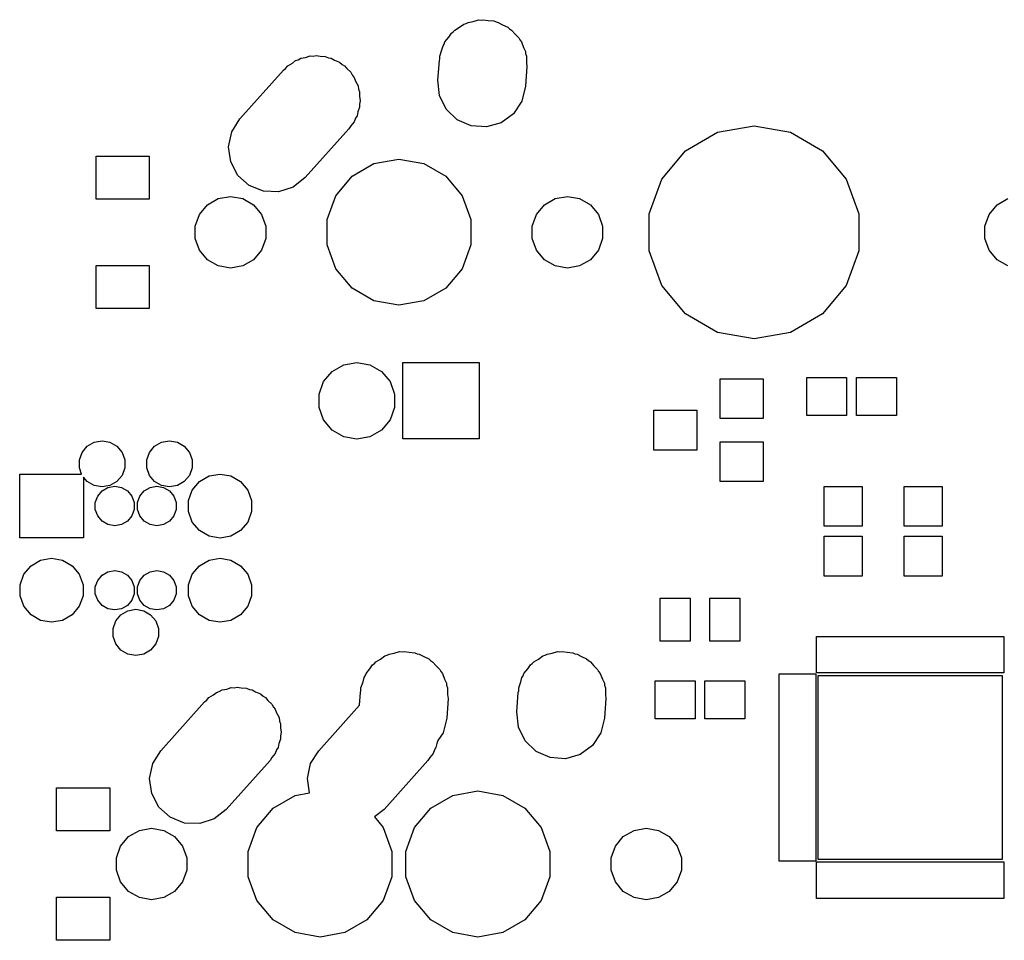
# Model space of a CAD drawing. Extents: x 50 to 349, y -142 to -48.
# Tile 6 of 22: x 50 to 80, y -98 to -70. Entities that reach past the tile are written whole.
import ezdxf

# ---------------------------------------------------------------- set-up
doc = ezdxf.new("R2010")
doc.units = 0
doc.header["$MEASUREMENT"] = 0
doc.layers.add('BLACK', color=7, linetype='CONTINUOUS')

msp = doc.modelspace()

# ---------------------------------------------------------------- linework, layer by layer
at = {"layer": 'Black'}
for p, q in [((64.3877, -69.8014), (64.4525, -69.7899)), ((64.4525, -69.7899), (64.6006, -69.8161)), ((63.5976, -70.1011), (63.7397, -70.0191)), ((63.7397, -70.0191), (63.8709, -69.9235)), ((63.8709, -69.9235), (63.9392, -69.9038)), ((63.9392, -69.9038), (63.9976, -69.8702)), ((63.9976, -69.8702), (64.1492, -69.8434)), ((64.1492, -69.8434), (64.3132, -69.7962)), ((64.3132, -69.7962), (64.3877, -69.8014)), ((64.6006, -69.8161), (64.7722, -69.8279)), ((64.7722, -69.8279), (64.841, -69.8584)), ((64.841, -69.8584), (64.9074, -69.8702)), ((64.9074, -69.8702), (65.0407, -69.9471)), ((65.0407, -69.9471), (65.1928, -70.0147)), ((65.1928, -70.0147), (65.2452, -70.0652)), ((65.2452, -70.0652), (65.3074, -70.1011)), ((63.3006, -70.455), (63.4161, -70.3173)), ((63.4161, -70.3173), (63.4989, -70.1943)), ((63.4989, -70.1943), (63.5514, -70.1561)), ((63.5514, -70.1561), (63.5976, -70.1011)), ((65.3074, -70.1011), (65.4129, -70.2268)), ((65.4129, -70.2268), (65.5241, -70.334)), ((65.5241, -70.334), (65.5538, -70.3947)), ((63.2106, -70.7022), (63.242, -70.5761)), ((63.242, -70.5761), (63.2737, -70.5289)), ((63.2737, -70.5289), (63.3006, -70.455)), ((65.5538, -70.3947), (65.6044, -70.455)), ((65.6044, -70.455), (65.6658, -70.6238)), ((65.6658, -70.6238), (65.7262, -70.7474)), ((58.8734, -70.9988), (58.9576, -70.9502)), ((58.9576, -70.9502), (59.0978, -70.9254)), ((59.0978, -70.9254), (59.2317, -70.8817)), ((59.2317, -70.8817), (59.3279, -70.8849)), ((59.3279, -70.8849), (59.4125, -70.8699)), ((59.4125, -70.8699), (59.5363, -70.8918)), ((59.5363, -70.8918), (59.6916, -70.8969)), ((59.6916, -70.8969), (59.7901, -70.9365)), ((59.7901, -70.9365), (59.8674, -70.9502)), ((59.8674, -70.9502), (59.9669, -71.0076)), ((63.1311, -71.0227), (63.1426, -70.976)), ((63.1426, -70.889), (63.2106, -70.7022)), ((63.1426, -70.976), (63.1426, -70.889)), ((65.7262, -70.7474), (65.7326, -70.8073)), ((65.7326, -70.8073), (65.7624, -70.889)), ((65.7624, -70.889), (65.7624, -71.0878)), ((58.4322, -71.3086), (58.4861, -71.2663)), ((58.4861, -71.2663), (58.5576, -71.1811)), ((58.5576, -71.1811), (58.6985, -71.0997)), ((58.6985, -71.0997), (58.7943, -71.0246)), ((58.7943, -71.0246), (58.8734, -70.9988)), ((59.9669, -71.0076), (60.1186, -71.0686)), ((60.1186, -71.0686), (60.2017, -71.1432)), ((60.2017, -71.1432), (60.2674, -71.1811)), ((60.2674, -71.1811), (60.3388, -71.2662)), ((60.3388, -71.2662), (60.4611, -71.3759)), ((63.0902, -71.615), (63.1311, -71.0227)), ((65.7748, -71.205), (65.7339, -71.7973)), ((65.7624, -71.0878), (65.7748, -71.205)), ((57.1104, -72.7817), (58.4322, -71.3086)), ((60.4611, -71.3759), (60.5139, -71.4749)), ((60.5139, -71.4749), (60.5644, -71.535)), ((60.5644, -71.535), (60.6036, -71.6429)), ((60.6036, -71.6429), (60.6778, -71.7818)), ((60.6778, -71.7818), (60.693, -71.8883)), ((63.1388, -72.0726), (63.0902, -71.615)), ((65.7339, -71.7973), (65.623, -72.2439)), ((60.693, -71.8883), (60.7224, -71.969)), ((60.7224, -71.969), (60.7224, -72.0947)), ((60.7224, -72.0947), (60.7427, -72.2374)), ((63.3409, -72.486), (63.1388, -72.0726)), ((60.7224, -72.431), (60.6737, -72.5647)), ((60.7427, -72.2374), (60.7224, -72.3337)), ((60.7224, -72.3337), (60.7224, -72.431)), ((65.623, -72.2439), (65.3661, -72.6257)), ((60.6024, -72.7605), (60.5644, -72.865)), ((60.6478, -72.6877), (60.6024, -72.7605)), ((60.6737, -72.5647), (60.6478, -72.6877)), ((63.6722, -72.8053), (63.3409, -72.486)), ((65.3661, -72.6257), (64.9941, -72.8965)), ((56.8672, -73.1723), (57.1104, -72.7817)), ((60.4598, -72.9897), (60.4046, -73.0783)), ((60.5644, -72.865), (60.4598, -72.9897)), ((64.0928, -72.9921), (63.6722, -72.8053)), ((64.5518, -73.0238), (64.0928, -72.9921)), ((64.9941, -72.8965), (64.5518, -73.0238)), ((71.5239, -73.1815), (72.6225, -72.9878)), ((72.6225, -72.9878), (73.7211, -73.1815)), ((56.7723, -73.6226), (56.8672, -73.1723)), ((60.4046, -73.0783), (59.0828, -74.5514)), ((70.5577, -73.7393), (71.5239, -73.1815)), ((73.7211, -73.1815), (74.6873, -73.7393)), ((56.8372, -74.0782), (56.7723, -73.6226)), ((52.7781, -75.2), (52.7781, -73.9)), ((52.7781, -73.9), (54.3781, -73.9)), ((54.3781, -73.9), (54.3781, -75.2)), ((69.8406, -74.5939), (70.5577, -73.7393)), ((74.6873, -73.7393), (75.4044, -74.5939)), ((57.0539, -74.4841), (56.8372, -74.0782)), ((60.4969, -74.513), (61.1593, -74.1305)), ((61.1593, -74.1305), (61.9125, -73.9977)), ((61.9125, -73.9977), (62.6657, -74.1305)), ((62.6657, -74.1305), (63.3281, -74.513)), ((57.3964, -74.7914), (57.0539, -74.4841)), ((60.0053, -75.0989), (60.4969, -74.513)), ((63.3281, -74.513), (63.8197, -75.0989)), ((57.8234, -74.9631), (57.3964, -74.7914)), ((58.7207, -74.8354), (58.2833, -74.9783)), ((59.0828, -74.5514), (58.7207, -74.8354)), ((69.4591, -75.6422), (69.8406, -74.5939)), ((75.4044, -74.5939), (75.7859, -75.6422)), ((56.4634, -75.186), (56.8325, -75.1209)), ((56.8325, -75.1209), (57.2016, -75.186)), ((58.2833, -74.9783), (57.8234, -74.9631)), ((59.7437, -75.8176), (60.0053, -75.0989)), ((63.8197, -75.0989), (64.0813, -75.8176)), ((66.6234, -75.186), (66.9925, -75.1209)), ((66.9925, -75.1209), (67.3616, -75.186)), ((54.3781, -75.2), (52.7781, -75.2)), ((55.898, -75.6604), (56.1389, -75.3734)), ((56.1389, -75.3734), (56.4634, -75.186)), ((57.2016, -75.186), (57.5261, -75.3734)), ((57.5261, -75.3734), (57.767, -75.6604)), ((66.058, -75.6604), (66.2989, -75.3734)), ((66.2989, -75.3734), (66.6234, -75.186)), ((67.3616, -75.186), (67.6861, -75.3734)), ((67.6861, -75.3734), (67.927, -75.6604)), ((79.7105, -75.6604), (79.9514, -75.3734)), ((79.9514, -75.3734), (80.2759, -75.186)), ((55.7698, -76.0126), (55.898, -75.6604)), ((57.767, -75.6604), (57.8952, -76.0126)), ((65.9298, -76.0126), (66.058, -75.6604)), ((67.927, -75.6604), (68.0552, -76.0126)), ((69.4591, -76.7578), (69.4591, -75.6422)), ((75.7859, -75.6422), (75.7859, -76.7578)), ((79.5823, -76.0126), (79.7105, -75.6604)), ((55.7698, -76.3874), (55.7698, -76.0126)), ((57.8952, -76.0126), (57.8952, -76.3874)), ((59.7437, -76.5824), (59.7437, -75.8176)), ((64.0813, -75.8176), (64.0813, -76.5824)), ((65.9298, -76.3874), (65.9298, -76.0126)), ((68.0552, -76.0126), (68.0552, -76.3874)), ((79.5823, -76.3874), (79.5823, -76.0126)), ((55.898, -76.7396), (55.7698, -76.3874)), ((57.8952, -76.3874), (57.767, -76.7396)), ((60.0053, -77.3011), (59.7437, -76.5824)), ((64.0813, -76.5824), (63.8197, -77.3011)), ((66.058, -76.7396), (65.9298, -76.3874)), ((68.0552, -76.3874), (67.927, -76.7396)), ((79.7105, -76.7396), (79.5823, -76.3874)), ((56.1389, -77.0266), (55.898, -76.7396)), ((57.767, -76.7396), (57.5261, -77.0266)), ((66.2989, -77.0266), (66.058, -76.7396)), ((67.927, -76.7396), (67.6861, -77.0266)), ((69.8406, -77.8061), (69.4591, -76.7578)), ((75.7859, -76.7578), (75.4044, -77.8061)), ((79.9514, -77.0266), (79.7105, -76.7396)), ((52.7781, -78.5), (52.7781, -77.2)), ((52.7781, -77.2), (54.3781, -77.2)), ((54.3781, -77.2), (54.3781, -78.5)), ((56.4634, -77.214), (56.1389, -77.0266)), ((56.8325, -77.2791), (56.4634, -77.214)), ((57.2016, -77.214), (56.8325, -77.2791)), ((57.5261, -77.0266), (57.2016, -77.214)), ((66.6234, -77.214), (66.2989, -77.0266)), ((66.9925, -77.2791), (66.6234, -77.214)), ((67.3616, -77.214), (66.9925, -77.2791)), ((67.6861, -77.0266), (67.3616, -77.214)), ((80.2759, -77.214), (79.9514, -77.0266)), ((60.4969, -77.887), (60.0053, -77.3011)), ((63.8197, -77.3011), (63.3281, -77.887)), ((70.5577, -78.6607), (69.8406, -77.8061)), ((75.4044, -77.8061), (74.6873, -78.6607)), ((61.1593, -78.2695), (60.4969, -77.887)), ((63.3281, -77.887), (62.6657, -78.2695)), ((61.9125, -78.4023), (61.1593, -78.2695)), ((62.6657, -78.2695), (61.9125, -78.4023)), ((54.3781, -78.5), (52.7781, -78.5)), ((71.5239, -79.2185), (70.5577, -78.6607)), ((74.6873, -78.6607), (73.7211, -79.2185)), ((72.6225, -79.4122), (71.5239, -79.2185)), ((73.7211, -79.2185), (72.6225, -79.4122)), ((60.2468, -80.1929), (60.6425, -80.1231)), ((60.6425, -80.1231), (61.0382, -80.1929)), ((62.03, -82.4325), (62.03, -80.1275)), ((62.03, -80.1275), (64.335, -80.1275)), ((64.335, -80.1275), (64.335, -82.4325)), ((59.6406, -80.7015), (59.8989, -80.3938)), ((59.8989, -80.3938), (60.2468, -80.1929)), ((61.0382, -80.1929), (61.3861, -80.3938)), ((61.3861, -80.3938), (61.6444, -80.7015)), ((59.5032, -81.0791), (59.6406, -80.7015)), ((61.6444, -80.7015), (61.7818, -81.0791)), ((71.597, -81.819), (71.597, -80.619)), ((71.597, -80.619), (72.897, -80.619)), ((72.897, -80.619), (72.897, -81.819)), ((74.215, -81.728), (74.215, -80.578)), ((74.215, -80.578), (75.415, -80.578)), ((75.415, -80.578), (75.415, -81.728)), ((75.715, -81.728), (75.715, -80.578)), ((75.715, -80.578), (76.915, -80.578)), ((76.915, -80.578), (76.915, -81.728)), ((59.5032, -81.4809), (59.5032, -81.0791)), ((61.7818, -81.0791), (61.7818, -81.4809)), ((59.6406, -81.8585), (59.5032, -81.4809)), ((61.7818, -81.4809), (61.6444, -81.8585)), ((69.597, -82.769), (69.597, -81.569)), ((69.597, -81.569), (70.897, -81.569)), ((70.897, -81.569), (70.897, -82.769)), ((59.8989, -82.1662), (59.6406, -81.8585)), ((61.6444, -81.8585), (61.3861, -82.1662)), ((72.897, -81.819), (71.597, -81.819)), ((75.415, -81.728), (74.215, -81.728)), ((76.915, -81.728), (75.715, -81.728)), ((60.2468, -82.3671), (59.8989, -82.1662)), ((61.3861, -82.1662), (61.0382, -82.3671)), ((52.512, -82.6523), (52.7212, -82.5315)), ((52.7212, -82.5315), (52.959, -82.4896)), ((52.959, -82.4896), (53.1968, -82.5315)), ((53.1968, -82.5315), (53.406, -82.6523)), ((54.544, -82.6523), (54.7532, -82.5315)), ((54.7532, -82.5315), (54.991, -82.4896)), ((54.991, -82.4896), (55.2288, -82.5315)), ((55.2288, -82.5315), (55.438, -82.6523)), ((60.6425, -82.4369), (60.2468, -82.3671)), ((61.0382, -82.3671), (60.6425, -82.4369)), ((64.335, -82.4325), (62.03, -82.4325)), ((71.597, -83.719), (71.597, -82.519)), ((71.597, -82.519), (72.897, -82.519)), ((72.897, -82.519), (72.897, -83.719)), ((52.2742, -83.0642), (52.3568, -82.8373)), ((52.3568, -82.8373), (52.512, -82.6523)), ((53.406, -82.6523), (53.5612, -82.8373)), ((53.5612, -82.8373), (53.6438, -83.0642)), ((54.3062, -83.0642), (54.3888, -82.8373)), ((54.3888, -82.8373), (54.544, -82.6523)), ((55.438, -82.6523), (55.5932, -82.8373)), ((55.5932, -82.8373), (55.6758, -83.0642)), ((70.897, -82.769), (69.597, -82.769)), ((52.2742, -83.3058), (52.2742, -83.0642)), ((53.6438, -83.0642), (53.6438, -83.3058)), ((54.3062, -83.3058), (54.3062, -83.0642)), ((55.6758, -83.0642), (55.6758, -83.3058)), ((52.3423, -83.493), (52.2742, -83.3058)), ((53.6438, -83.3058), (53.5612, -83.5327)), ((54.3888, -83.5327), (54.3062, -83.3058)), ((55.6758, -83.3058), (55.5932, -83.5327)), ((50.473, -85.417), (50.473, -83.493)), ((50.473, -83.493), (52.3423, -83.493)), ((52.512, -83.7177), (52.397, -83.5807)), ((52.397, -83.5807), (52.397, -85.417)), ((52.7212, -83.8385), (52.512, -83.7177)), ((53.406, -83.7177), (53.1968, -83.8385)), ((53.5612, -83.5327), (53.406, -83.7177)), ((54.544, -83.7177), (54.3888, -83.5327)), ((54.7532, -83.8385), (54.544, -83.7177)), ((55.438, -83.7177), (55.2288, -83.8385)), ((55.5932, -83.5327), (55.438, -83.7177)), ((55.6787, -83.9722), (55.8943, -83.7152)), ((55.8943, -83.7152), (56.1847, -83.5476)), ((56.1847, -83.5476), (56.515, -83.4893)), ((56.515, -83.4893), (56.8453, -83.5476)), ((56.8453, -83.5476), (57.1357, -83.7152)), ((57.1357, -83.7152), (57.3513, -83.9722)), ((72.897, -83.719), (71.597, -83.719)), ((52.959, -83.8804), (52.7212, -83.8385)), ((52.825, -84.1577), (52.9577, -83.9994)), ((52.9577, -83.9994), (53.1366, -83.8962)), ((53.1968, -83.8385), (52.959, -83.8804)), ((53.1366, -83.8962), (53.34, -83.8603)), ((53.34, -83.8603), (53.5434, -83.8962)), ((53.5434, -83.8962), (53.7223, -83.9994)), ((53.7223, -83.9994), (53.855, -84.1577)), ((54.095, -84.1577), (54.2277, -83.9994)), ((54.2277, -83.9994), (54.4066, -83.8962)), ((54.4066, -83.8962), (54.61, -83.8603)), ((54.61, -83.8603), (54.8134, -83.8962)), ((54.991, -83.8804), (54.7532, -83.8385)), ((54.8134, -83.8962), (54.9923, -83.9994)), ((55.2288, -83.8385), (54.991, -83.8804)), ((54.9923, -83.9994), (55.125, -84.1577)), ((55.564, -84.2873), (55.6787, -83.9722)), ((57.3513, -83.9722), (57.466, -84.2873)), ((74.736, -85.067), (74.736, -83.867)), ((74.736, -83.867), (75.886, -83.867)), ((75.886, -83.867), (75.886, -85.067)), ((77.149, -85.067), (77.149, -83.867)), ((77.149, -83.867), (78.299, -83.867)), ((78.299, -83.867), (78.299, -85.067)), ((52.7543, -84.3517), (52.825, -84.1577)), ((53.855, -84.1577), (53.9257, -84.3517)), ((54.0243, -84.3517), (54.095, -84.1577)), ((55.125, -84.1577), (55.1957, -84.3517)), ((55.564, -84.6227), (55.564, -84.2873)), ((57.466, -84.2873), (57.466, -84.6227)), ((52.7543, -84.5583), (52.7543, -84.3517)), ((52.825, -84.7523), (52.7543, -84.5583)), ((53.9257, -84.5583), (53.855, -84.7523)), ((53.9257, -84.3517), (53.9257, -84.5583)), ((54.0243, -84.5583), (54.0243, -84.3517)), ((54.095, -84.7523), (54.0243, -84.5583)), ((55.1957, -84.5583), (55.125, -84.7523)), ((55.1957, -84.3517), (55.1957, -84.5583)), ((55.6787, -84.9378), (55.564, -84.6227)), ((57.466, -84.6227), (57.3513, -84.9378)), ((52.9577, -84.9106), (52.825, -84.7523)), ((53.1366, -85.0138), (52.9577, -84.9106)), ((53.7223, -84.9106), (53.5434, -85.0138)), ((53.855, -84.7523), (53.7223, -84.9106)), ((54.2277, -84.9106), (54.095, -84.7523)), ((54.4066, -85.0138), (54.2277, -84.9106)), ((54.9923, -84.9106), (54.8134, -85.0138)), ((55.125, -84.7523), (54.9923, -84.9106)), ((55.8943, -85.1947), (55.6787, -84.9378)), ((57.3513, -84.9378), (57.1357, -85.1947)), ((53.34, -85.0497), (53.1366, -85.0138)), ((53.5434, -85.0138), (53.34, -85.0497)), ((54.61, -85.0497), (54.4066, -85.0138)), ((54.8134, -85.0138), (54.61, -85.0497)), ((56.1847, -85.3624), (55.8943, -85.1947)), ((57.1357, -85.1947), (56.8453, -85.3624)), ((75.886, -85.067), (74.736, -85.067)), ((78.299, -85.067), (77.149, -85.067)), ((52.397, -85.417), (50.473, -85.417)), ((56.515, -85.4207), (56.1847, -85.3624)), ((56.8453, -85.3624), (56.515, -85.4207)), ((74.736, -86.567), (74.736, -85.367)), ((74.736, -85.367), (75.886, -85.367)), ((75.886, -85.367), (75.886, -86.567)), ((77.149, -86.567), (77.149, -85.367)), ((77.149, -85.367), (78.299, -85.367)), ((78.299, -85.367), (78.299, -86.567)), ((50.8143, -86.2552), (51.1047, -86.0876)), ((51.1047, -86.0876), (51.435, -86.0293)), ((51.435, -86.0293), (51.7653, -86.0876)), ((51.7653, -86.0876), (52.0557, -86.2552)), ((55.8943, -86.2552), (56.1847, -86.0876)), ((56.1847, -86.0876), (56.515, -86.0293)), ((56.515, -86.0293), (56.8453, -86.0876)), ((56.8453, -86.0876), (57.1357, -86.2552)), ((50.5987, -86.5122), (50.8143, -86.2552)), ((52.0557, -86.2552), (52.2713, -86.5122)), ((53.1366, -86.4362), (53.34, -86.4003)), ((53.34, -86.4003), (53.5434, -86.4362)), ((54.4066, -86.4362), (54.61, -86.4003)), ((54.61, -86.4003), (54.8134, -86.4362)), ((55.6787, -86.5122), (55.8943, -86.2552)), ((57.1357, -86.2552), (57.3513, -86.5122)), ((50.484, -86.8273), (50.5987, -86.5122)), ((52.2713, -86.5122), (52.386, -86.8273)), ((52.7543, -86.8917), (52.825, -86.6977)), ((52.825, -86.6977), (52.9577, -86.5394)), ((52.9577, -86.5394), (53.1366, -86.4362)), ((53.5434, -86.4362), (53.7223, -86.5394)), ((53.7223, -86.5394), (53.855, -86.6977)), ((53.855, -86.6977), (53.9257, -86.8917)), ((54.0243, -86.8917), (54.095, -86.6977)), ((54.095, -86.6977), (54.2277, -86.5394)), ((54.2277, -86.5394), (54.4066, -86.4362)), ((54.8134, -86.4362), (54.9923, -86.5394)), ((54.9923, -86.5394), (55.125, -86.6977)), ((55.125, -86.6977), (55.1957, -86.8917)), ((55.564, -86.8273), (55.6787, -86.5122)), ((57.3513, -86.5122), (57.466, -86.8273)), ((75.886, -86.567), (74.736, -86.567)), ((78.299, -86.567), (77.149, -86.567)), ((50.484, -87.1627), (50.484, -86.8273)), ((52.386, -86.8273), (52.386, -87.1627)), ((52.7543, -87.0983), (52.7543, -86.8917)), ((53.9257, -86.8917), (53.9257, -87.0983)), ((54.0243, -87.0983), (54.0243, -86.8917)), ((55.1957, -86.8917), (55.1957, -87.0983)), ((55.564, -87.1627), (55.564, -86.8273)), ((57.466, -86.8273), (57.466, -87.1627)), ((50.5987, -87.4778), (50.484, -87.1627)), ((52.386, -87.1627), (52.2713, -87.4778)), ((52.825, -87.2923), (52.7543, -87.0983)), ((52.9577, -87.4506), (52.825, -87.2923)), ((53.855, -87.2923), (53.7223, -87.4506)), ((53.9257, -87.0983), (53.855, -87.2923)), ((54.095, -87.2923), (54.0243, -87.0983)), ((54.2277, -87.4506), (54.095, -87.2923)), ((55.125, -87.2923), (54.9923, -87.4506)), ((55.1957, -87.0983), (55.125, -87.2923)), ((55.6787, -87.4778), (55.564, -87.1627)), ((57.466, -87.1627), (57.3513, -87.4778)), ((69.793, -88.534), (69.793, -87.234)), ((69.793, -87.234), (70.693, -87.234)), ((70.693, -87.234), (70.693, -88.534)), ((71.293, -88.534), (71.293, -87.234)), ((71.293, -87.234), (72.193, -87.234)), ((72.193, -87.234), (72.193, -88.534)), ((50.8143, -87.7347), (50.5987, -87.4778)), ((52.2713, -87.4778), (52.0557, -87.7347)), ((53.1366, -87.5538), (52.9577, -87.4506)), ((53.34, -87.5897), (53.1366, -87.5538)), ((53.5434, -87.5538), (53.34, -87.5897)), ((53.5272, -87.7313), (53.7367, -87.6103)), ((53.7223, -87.4506), (53.5434, -87.5538)), ((53.7367, -87.6103), (53.975, -87.5683)), ((53.975, -87.5683), (54.2133, -87.6103)), ((54.2133, -87.6103), (54.4228, -87.7313)), ((54.4066, -87.5538), (54.2277, -87.4506)), ((54.61, -87.5897), (54.4066, -87.5538)), ((54.8134, -87.5538), (54.61, -87.5897)), ((54.9923, -87.4506), (54.8134, -87.5538)), ((55.8943, -87.7347), (55.6787, -87.4778)), ((57.3513, -87.4778), (57.1357, -87.7347)), ((51.1047, -87.9024), (50.8143, -87.7347)), ((51.435, -87.9607), (51.1047, -87.9024)), ((51.7653, -87.9024), (51.435, -87.9607)), ((52.0557, -87.7347), (51.7653, -87.9024)), ((53.3717, -87.9167), (53.5272, -87.7313)), ((54.4228, -87.7313), (54.5783, -87.9167)), ((56.1847, -87.9024), (55.8943, -87.7347)), ((56.515, -87.9607), (56.1847, -87.9024)), ((56.8453, -87.9024), (56.515, -87.9607)), ((57.1357, -87.7347), (56.8453, -87.9024)), ((53.2889, -88.144), (53.3717, -87.9167)), ((53.2889, -88.386), (53.2889, -88.144)), ((54.5783, -87.9167), (54.6611, -88.144)), ((54.6611, -88.144), (54.6611, -88.386)), ((53.3717, -88.6133), (53.2889, -88.386)), ((54.6611, -88.386), (54.5783, -88.6133)), ((74.5092, -89.4877), (74.5092, -88.3877)), ((74.5092, -88.3877), (75.1593, -88.3877)), ((75.1593, -88.3877), (75.6593, -88.3877)), ((75.6593, -88.3877), (76.1593, -88.3877)), ((76.1593, -88.3877), (76.6593, -88.3877)), ((76.6593, -88.3877), (77.1593, -88.3877)), ((77.1593, -88.3877), (77.6593, -88.3877)), ((77.6593, -88.3877), (78.1593, -88.3877)), ((78.1593, -88.3877), (78.6593, -88.3877)), ((78.6593, -88.3877), (79.1593, -88.3877)), ((79.1593, -88.3877), (79.6593, -88.3877)), ((79.6593, -88.3877), (80.1593, -88.3877)), ((80.1593, -88.3877), (80.1593, -89.4877)), ((53.5272, -88.7987), (53.3717, -88.6133)), ((53.7367, -88.9197), (53.5272, -88.7987)), ((54.4228, -88.7987), (54.2133, -88.9197)), ((54.5783, -88.6133), (54.4228, -88.7987)), ((70.693, -88.534), (69.793, -88.534)), ((72.193, -88.534), (71.293, -88.534)), ((53.975, -88.9617), (53.7367, -88.9197)), ((54.2133, -88.9197), (53.975, -88.9617)), ((61.2163, -89.1511), (61.3584, -89.0691)), ((61.3584, -89.0691), (61.4897, -88.9735)), ((61.4897, -88.9735), (61.558, -88.9538)), ((61.558, -88.9538), (61.6163, -88.9202)), ((61.6163, -88.9202), (61.768, -88.8934)), ((61.768, -88.8934), (61.9319, -88.8462)), ((61.9319, -88.8462), (62.0064, -88.8514)), ((62.0064, -88.8514), (62.0712, -88.8399)), ((62.0712, -88.8399), (62.2194, -88.8661)), ((62.2194, -88.8661), (62.391, -88.8779)), ((62.391, -88.8779), (62.4598, -88.9085)), ((62.4598, -88.9085), (62.5262, -88.9202)), ((62.5262, -88.9202), (62.6595, -88.9971)), ((62.6595, -88.9971), (62.8116, -89.0647)), ((62.8116, -89.0647), (62.864, -89.1152)), ((65.9788, -89.1511), (66.1209, -89.0691)), ((66.1209, -89.0691), (66.2522, -88.9735)), ((66.2522, -88.9735), (66.3205, -88.9538)), ((66.3205, -88.9538), (66.3788, -88.9202)), ((66.3788, -88.9202), (66.5305, -88.8934)), ((66.5305, -88.8934), (66.6944, -88.8462)), ((66.6944, -88.8462), (66.7689, -88.8514)), ((66.7689, -88.8514), (66.8337, -88.8399)), ((66.8337, -88.8399), (66.9819, -88.8661)), ((66.9819, -88.8661), (67.1535, -88.8779)), ((67.1535, -88.8779), (67.2223, -88.9085)), ((67.2223, -88.9085), (67.2887, -88.9202)), ((67.2887, -88.9202), (67.422, -88.9971)), ((67.422, -88.9971), (67.5741, -89.0647)), ((67.5741, -89.0647), (67.6265, -89.1152)), ((60.9194, -89.505), (61.0349, -89.3673)), ((61.0349, -89.3673), (61.1177, -89.2443)), ((61.1177, -89.2443), (61.1701, -89.2061)), ((61.1701, -89.2061), (61.2163, -89.1511)), ((62.864, -89.1152), (62.9262, -89.1511)), ((62.9262, -89.1511), (63.0317, -89.2768)), ((63.0317, -89.2768), (63.1429, -89.384)), ((63.1429, -89.384), (63.1726, -89.4447)), ((65.6819, -89.505), (65.7974, -89.3673)), ((65.7974, -89.3673), (65.8802, -89.2443)), ((65.8802, -89.2443), (65.9326, -89.2061)), ((65.9326, -89.2061), (65.9788, -89.1511)), ((67.6265, -89.1152), (67.6887, -89.1511)), ((67.6887, -89.1511), (67.7942, -89.2768)), ((67.7942, -89.2768), (67.9054, -89.384)), ((67.9054, -89.384), (67.9351, -89.4447)), ((60.8294, -89.7522), (60.8607, -89.6261)), ((60.8607, -89.6261), (60.8925, -89.5789)), ((60.8925, -89.5789), (60.9194, -89.505)), ((63.1726, -89.4447), (63.2231, -89.505)), ((63.2231, -89.505), (63.2846, -89.6738)), ((63.2846, -89.6738), (63.345, -89.7974)), ((65.5919, -89.7522), (65.6232, -89.6261)), ((65.6232, -89.6261), (65.655, -89.5789)), ((65.655, -89.5789), (65.6819, -89.505)), ((67.9351, -89.4447), (67.9856, -89.505)), ((67.9856, -89.505), (68.0471, -89.6738)), ((68.0471, -89.6738), (68.1075, -89.7974)), ((73.3842, -90.0127), (73.3842, -89.5127)), ((73.3842, -89.5127), (74.4843, -89.5127)), ((74.4843, -89.5127), (74.4843, -90.1628)), ((75.0092, -89.4877), (74.5092, -89.4877)), ((74.5592, -90.8503), (74.5592, -89.5627)), ((74.5592, -89.5627), (76.2467, -89.5627)), ((75.5092, -89.4877), (75.0092, -89.4877)), ((76.0092, -89.4877), (75.5092, -89.4877)), ((76.1593, -89.4877), (76.0092, -89.4877)), ((76.5092, -89.4877), (76.1593, -89.4877)), ((76.2467, -89.5627), (77.5343, -89.5627)), ((76.6593, -89.4877), (76.5092, -89.4877)), ((77.0092, -89.4877), (76.6593, -89.4877)), ((77.1593, -89.4877), (77.0092, -89.4877)), ((77.5092, -89.4877), (77.1593, -89.4877)), ((77.6593, -89.4877), (77.5092, -89.4877)), ((77.5343, -89.5627), (78.8217, -89.5627)), ((78.0092, -89.4877), (77.6593, -89.4877)), ((78.1593, -89.4877), (78.0092, -89.4877)), ((78.5092, -89.4877), (78.1593, -89.4877)), ((78.6593, -89.4877), (78.5092, -89.4877)), ((79.0092, -89.4877), (78.6593, -89.4877)), ((78.8217, -89.5627), (80.1093, -89.5627)), ((79.5092, -89.4877), (79.0092, -89.4877)), ((80.1593, -89.4877), (79.5092, -89.4877)), ((80.1093, -89.5627), (80.1093, -91.2502)), ((56.5763, -90.0002), (56.7165, -89.9754)), ((56.7165, -89.9754), (56.8504, -89.9317)), ((56.8504, -89.9317), (56.9467, -89.9349)), ((56.9467, -89.9349), (57.0312, -89.9199)), ((57.0312, -89.9199), (57.155, -89.9418)), ((57.155, -89.9418), (57.3104, -89.9469)), ((57.3104, -89.9469), (57.4089, -89.9865)), ((57.4089, -89.9865), (57.4862, -90.0002)), ((60.7614, -89.939), (60.8294, -89.7522)), ((60.7614, -90.026), (60.7614, -89.939)), ((63.345, -89.7974), (63.3513, -89.8573)), ((63.3513, -89.8573), (63.3811, -89.939)), ((63.3811, -89.939), (63.3811, -90.1378)), ((65.5239, -89.939), (65.5919, -89.7522)), ((65.5239, -90.026), (65.5239, -89.939)), ((68.1075, -89.7974), (68.1138, -89.8573)), ((68.1138, -89.8573), (68.1436, -89.939)), ((68.1436, -89.939), (68.1436, -90.1378)), ((69.643, -90.872), (69.643, -89.722)), ((69.643, -89.722), (70.843, -89.722)), ((70.843, -89.722), (70.843, -90.872)), ((71.143, -90.872), (71.143, -89.722)), ((71.143, -89.722), (72.343, -89.722)), ((72.343, -89.722), (72.343, -90.872)), ((56.1048, -90.3163), (56.1763, -90.2311)), ((56.1763, -90.2311), (56.3172, -90.1497)), ((56.3172, -90.1497), (56.4131, -90.0746)), ((56.4131, -90.0746), (56.4921, -90.0488)), ((56.4921, -90.0488), (56.5763, -90.0002)), ((57.4862, -90.0002), (57.5856, -90.0576)), ((57.5856, -90.0576), (57.7373, -90.1186)), ((57.7373, -90.1186), (57.8205, -90.1932)), ((57.8205, -90.1932), (57.8862, -90.2311)), ((57.8862, -90.2311), (57.9576, -90.3162)), ((60.7232, -90.4592), (60.7498, -90.0727)), ((60.7498, -90.0727), (60.7614, -90.026)), ((63.3935, -90.255), (63.3527, -90.8473)), ((63.3811, -90.1378), (63.3935, -90.255)), ((65.4715, -90.665), (65.5123, -90.0727)), ((65.5123, -90.0727), (65.5239, -90.026)), ((68.156, -90.255), (68.1152, -90.8473)), ((68.1436, -90.1378), (68.156, -90.255)), ((73.3842, -90.5127), (73.3842, -90.0127)), ((74.4843, -90.1628), (74.4843, -90.6628)), ((54.7292, -91.8317), (56.0509, -90.3586)), ((56.0509, -90.3586), (56.1048, -90.3163)), ((57.9576, -90.3162), (58.0798, -90.4259)), ((58.0798, -90.4259), (58.1327, -90.5249)), ((58.1327, -90.5249), (58.1831, -90.585)), ((59.4917, -91.8317), (60.7232, -90.4592)), ((73.3842, -91.0127), (73.3842, -90.5127)), ((58.1831, -90.585), (58.2224, -90.6929)), ((58.2224, -90.6929), (58.2966, -90.8318)), ((58.2966, -90.8318), (58.3117, -90.9383)), ((63.3527, -90.8473), (63.2418, -91.2939)), ((65.52, -91.1226), (65.4715, -90.665)), ((68.1152, -90.8473), (68.0043, -91.2939)), ((70.843, -90.872), (69.643, -90.872)), ((72.343, -90.872), (71.143, -90.872)), ((74.4843, -90.6628), (74.4843, -91.1628)), ((74.5592, -92.1377), (74.5592, -90.8503)), ((58.3117, -90.9383), (58.3411, -91.019)), ((58.3411, -91.019), (58.3411, -91.1447)), ((58.3411, -91.1447), (58.3614, -91.2874)), ((65.7221, -91.536), (65.52, -91.1226)), ((73.3842, -91.5127), (73.3842, -91.0127)), ((74.4843, -91.1628), (74.4843, -91.6628)), ((58.3614, -91.2874), (58.3411, -91.3837)), ((58.3411, -91.3837), (58.3411, -91.481)), ((63.2418, -91.2939), (63.0891, -91.5207)), ((68.0043, -91.2939), (67.7473, -91.6757)), ((80.1093, -91.2502), (80.1093, -92.5378)), ((58.2665, -91.7377), (58.2211, -91.8105)), ((58.2924, -91.6147), (58.2665, -91.7377)), ((58.3411, -91.481), (58.2924, -91.6147)), ((63.029, -91.7377), (62.9836, -91.8105)), ((63.0549, -91.6147), (63.029, -91.7377)), ((63.0891, -91.5207), (63.0549, -91.6147)), ((66.0534, -91.8553), (65.7221, -91.536)), ((67.7473, -91.6757), (67.3753, -91.9465)), ((73.3842, -92.0127), (73.3842, -91.5127)), ((74.4843, -91.6628), (74.4843, -92.1628)), ((54.486, -92.2223), (54.7292, -91.8317)), ((58.0785, -92.0397), (58.0233, -92.1283)), ((58.1831, -91.915), (58.0785, -92.0397)), ((58.2211, -91.8105), (58.1831, -91.915)), ((59.2485, -92.2223), (59.4917, -91.8317)), ((62.841, -92.0397), (62.7858, -92.1283)), ((62.9456, -91.915), (62.841, -92.0397)), ((62.9836, -91.8105), (62.9456, -91.915)), ((66.474, -92.0421), (66.0534, -91.8553)), ((66.9331, -92.0738), (66.474, -92.0421)), ((67.3753, -91.9465), (66.9331, -92.0738)), ((73.3842, -92.5127), (73.3842, -92.0127)), ((54.3911, -92.6726), (54.486, -92.2223)), ((58.0233, -92.1283), (56.7016, -93.6014)), ((59.1536, -92.6726), (59.2485, -92.2223)), ((62.7858, -92.1283), (61.4641, -93.6014)), ((74.4843, -92.1628), (74.4843, -92.6628)), ((74.5592, -93.4252), (74.5592, -92.1377)), ((73.3842, -93.0127), (73.3842, -92.5127)), ((80.1093, -92.5378), (80.1093, -93.8252)), ((51.5875, -94.25), (51.5875, -92.95)), ((51.5875, -92.95), (53.1875, -92.95)), ((53.1875, -92.95), (53.1875, -94.25)), ((54.4559, -93.1282), (54.3911, -92.6726)), ((59.2149, -93.1035), (59.1536, -92.6726)), ((74.4843, -92.6628), (74.4843, -93.1628)), ((54.6727, -93.5341), (54.4559, -93.1282)), ((58.1157, -93.563), (58.778, -93.1805)), ((58.778, -93.1805), (59.2149, -93.1035)), ((62.8782, -93.563), (63.5405, -93.1805)), ((63.5405, -93.1805), (64.2938, -93.0477)), ((64.2938, -93.0477), (65.047, -93.1805)), ((65.047, -93.1805), (65.7093, -93.563)), ((73.3842, -93.5127), (73.3842, -93.0127)), ((74.4843, -93.1628), (74.4843, -93.6628)), ((55.0152, -93.8414), (54.6727, -93.5341)), ((73.3842, -94.0127), (73.3842, -93.5127)), ((74.5592, -95.1127), (74.5592, -93.4252)), ((55.4421, -94.0131), (55.0152, -93.8414)), ((56.7016, -93.6014), (56.3395, -93.8854)), ((57.624, -94.1489), (58.1157, -93.563)), ((61.4641, -93.6014), (61.1716, -93.8308)), ((61.1716, -93.8308), (61.4385, -94.1489)), ((62.3865, -94.1489), (62.8782, -93.563)), ((65.7093, -93.563), (66.201, -94.1489)), ((74.4843, -93.6628), (74.4843, -94.1628)), ((80.1093, -93.8252), (80.1093, -95.1127)), ((55.9021, -94.0283), (55.4421, -94.0131)), ((56.3395, -93.8854), (55.9021, -94.0283)), ((73.3842, -94.5127), (73.3842, -94.0127)), ((53.1875, -94.25), (51.5875, -94.25)), ((53.5167, -94.7104), (53.7576, -94.4234)), ((53.7576, -94.4234), (54.0822, -94.236)), ((54.0822, -94.236), (54.4512, -94.1709)), ((54.4512, -94.1709), (54.8203, -94.236)), ((54.8203, -94.236), (55.1449, -94.4234)), ((55.1449, -94.4234), (55.3858, -94.7104)), ((57.3624, -94.8676), (57.624, -94.1489)), ((61.4385, -94.1489), (61.7001, -94.8676)), ((62.1249, -94.8676), (62.3865, -94.1489)), ((66.201, -94.1489), (66.4626, -94.8676)), ((68.4392, -94.7104), (68.6801, -94.4234)), ((68.6801, -94.4234), (69.0047, -94.236)), ((69.0047, -94.236), (69.3738, -94.1709)), ((69.3738, -94.1709), (69.7428, -94.236)), ((69.7428, -94.236), (70.0674, -94.4234)), ((70.0674, -94.4234), (70.3083, -94.7104)), ((74.4843, -94.1628), (74.4843, -94.6628)), ((53.3885, -95.0626), (53.5167, -94.7104)), ((55.3858, -94.7104), (55.514, -95.0626)), ((68.311, -95.0626), (68.4392, -94.7104)), ((70.3083, -94.7104), (70.4365, -95.0626)), ((73.3842, -95.1628), (73.3842, -94.5127)), ((74.4843, -94.6628), (74.4843, -95.1628)), ((57.3624, -95.6324), (57.3624, -94.8676)), ((61.7001, -94.8676), (61.7001, -95.6324)), ((62.1249, -95.6324), (62.1249, -94.8676)), ((66.4626, -94.8676), (66.4626, -95.6324)), ((53.3885, -95.4374), (53.3885, -95.0626)), ((55.514, -95.0626), (55.514, -95.4374)), ((68.311, -95.4374), (68.311, -95.0626)), ((70.4365, -95.0626), (70.4365, -95.4374)), ((74.4843, -95.1628), (73.3842, -95.1628)), ((74.5092, -96.2878), (74.5092, -95.1877)), ((74.5092, -95.1877), (75.1593, -95.1877)), ((75.8468, -95.1127), (74.5592, -95.1127)), ((75.1593, -95.1877), (75.6593, -95.1877)), ((75.6593, -95.1877), (76.1593, -95.1877)), ((76.2467, -95.1127), (75.8468, -95.1127)), ((76.1593, -95.1877), (76.6593, -95.1877)), ((77.1342, -95.1127), (76.2467, -95.1127)), ((76.6593, -95.1877), (77.1593, -95.1877)), ((77.5343, -95.1127), (77.1342, -95.1127)), ((77.1593, -95.1877), (77.6593, -95.1877)), ((78.4218, -95.1127), (77.5343, -95.1127)), ((77.6593, -95.1877), (78.1593, -95.1877)), ((78.1593, -95.1877), (78.6593, -95.1877)), ((80.1093, -95.1127), (78.4218, -95.1127)), ((78.6593, -95.1877), (79.1593, -95.1877)), ((79.1593, -95.1877), (79.6593, -95.1877)), ((79.6593, -95.1877), (80.1593, -95.1877)), ((80.1593, -95.1877), (80.1593, -96.2878)), ((53.5167, -95.7896), (53.3885, -95.4374)), ((55.514, -95.4374), (55.3858, -95.7896)), ((68.4392, -95.7896), (68.311, -95.4374)), ((70.4365, -95.4374), (70.3083, -95.7896)), ((53.7576, -96.0766), (53.5167, -95.7896)), ((55.3858, -95.7896), (55.1449, -96.0766)), ((57.624, -96.3511), (57.3624, -95.6324)), ((61.7001, -95.6324), (61.4385, -96.3511)), ((62.3865, -96.3511), (62.1249, -95.6324)), ((66.4626, -95.6324), (66.201, -96.3511)), ((68.6801, -96.0766), (68.4392, -95.7896)), ((70.3083, -95.7896), (70.0674, -96.0766)), ((54.0822, -96.264), (53.7576, -96.0766)), ((55.1449, -96.0766), (54.8203, -96.264)), ((69.0047, -96.264), (68.6801, -96.0766)), ((70.0674, -96.0766), (69.7428, -96.264)), ((51.5875, -97.55), (51.5875, -96.25)), ((51.5875, -96.25), (53.1875, -96.25)), ((53.1875, -96.25), (53.1875, -97.55)), ((54.4512, -96.3291), (54.0822, -96.264)), ((54.8203, -96.264), (54.4512, -96.3291)), ((58.1157, -96.937), (57.624, -96.3511)), ((61.4385, -96.3511), (60.9468, -96.937)), ((62.8782, -96.937), (62.3865, -96.3511)), ((66.201, -96.3511), (65.7093, -96.937)), ((69.3738, -96.3291), (69.0047, -96.264)), ((69.7428, -96.264), (69.3738, -96.3291)), ((75.0092, -96.2878), (74.5092, -96.2878)), ((75.5092, -96.2878), (75.0092, -96.2878)), ((76.0092, -96.2878), (75.5092, -96.2878)), ((76.5092, -96.2878), (76.0092, -96.2878)), ((77.0092, -96.2878), (76.5092, -96.2878)), ((77.1593, -96.2878), (77.0092, -96.2878)), ((77.5092, -96.2878), (77.1593, -96.2878)), ((78.0092, -96.2878), (77.5092, -96.2878)), ((78.1593, -96.2878), (78.0092, -96.2878)), ((78.5092, -96.2878), (78.1593, -96.2878)), ((78.6593, -96.2878), (78.5092, -96.2878)), ((79.0092, -96.2878), (78.6593, -96.2878)), ((79.1593, -96.2878), (79.0092, -96.2878)), ((79.5092, -96.2878), (79.1593, -96.2878)), ((79.6593, -96.2878), (79.5092, -96.2878)), ((80.1593, -96.2878), (79.6593, -96.2878)), ((58.778, -97.3195), (58.1157, -96.937)), ((60.9468, -96.937), (60.2845, -97.3195)), ((63.5405, -97.3195), (62.8782, -96.937)), ((65.7093, -96.937), (65.047, -97.3195)), ((59.5312, -97.4523), (58.778, -97.3195)), ((60.2845, -97.3195), (59.5312, -97.4523)), ((64.2938, -97.4523), (63.5405, -97.3195)), ((65.047, -97.3195), (64.2938, -97.4523)), ((53.1875, -97.55), (51.5875, -97.55))]:
    msp.add_line(p, q, dxfattribs=at)

doc.saveas('drawing.dxf')
